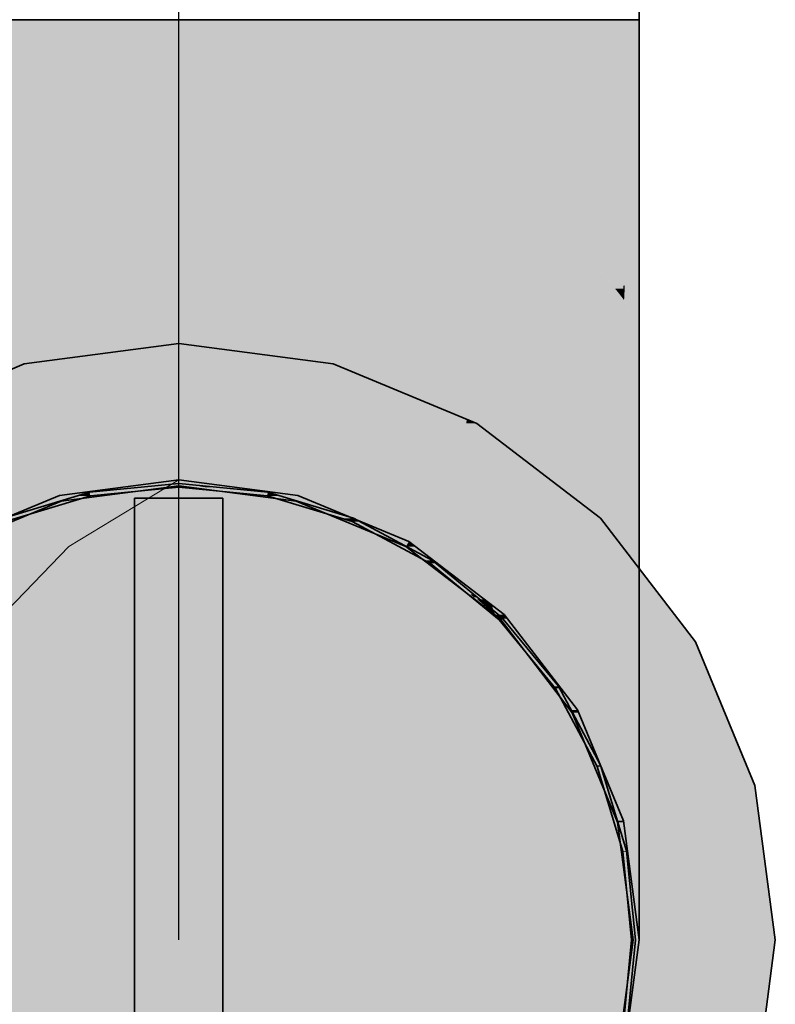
# Model space of a CAD drawing. Extents: x -350 to 540, y -53 to 541.
# Tile 69 of 256: x -192.36 to -190.31, y 118.7 to 121.38. Entities that reach past the tile are written whole.
import ezdxf
from ezdxf.lldxf.tags import DXFTag

# ---------------------------------------------------------------- set-up
doc = ezdxf.new("R2010")
doc.units = 0
doc.linetypes.add('_Hiddenline_', pattern=[3, 2, -1])
doc.layers.get('0').update_dxf_attribs({"lineweight": 35})
for name, color, linetype, lineweight, true_color in [('L_Abluft', 7, 'Continuous', 35, 0xf7d209), ('L_Abluft-Shading', 7, 'Continuous', 35, 0xf7d209), ('L_Auslass', 7, 'Continuous', 35, 0xababab), ('L_Auslass-Shading', 7, 'Continuous', 35, 0xababab), ('L_Bauteil', 7, 'Continuous', 35, 0xababab), ('L_Bauteil-Shading', 7, 'Continuous', 35, 0xababab)]:
    doc.layers.add(name, color=color, linetype=linetype, lineweight=lineweight, true_color=true_color)
tags = doc.linetypes.add('STRICHPUNKT2', pattern=[12.7, 6.35, -3.175, 0, -3.175]).pattern_tags.tags
tags[10:11] = [DXFTag(74, 4), DXFTag(75, 0), DXFTag(340, '0'), DXFTag(46, 0.0), DXFTag(50, 0.0), DXFTag(44, 0.0), DXFTag(45, 0.0)]
tags[8:9] = [DXFTag(74, 4), DXFTag(75, 0), DXFTag(340, '0'), DXFTag(46, 0.0), DXFTag(50, 0.0), DXFTag(44, 0.0), DXFTag(45, 0.0)]
tags[6:7] = [DXFTag(74, 4), DXFTag(75, 0), DXFTag(340, '0'), DXFTag(46, 0.0), DXFTag(50, 0.0), DXFTag(44, 0.0), DXFTag(45, 0.0)]
tags[4:5] = [DXFTag(74, 4), DXFTag(75, 0), DXFTag(340, '0'), DXFTag(46, 0.0), DXFTag(50, 0.0), DXFTag(44, 0.0), DXFTag(45, 0.0)]

# ---------------------------------------------------------------- blocks, each defined once
blk = doc.blocks.new('Shading-A06HSWC6NL', base_point=(-190.5291, 118.0666))
at = {"layer": 'L_Auslass-Shading', "color": 254, "true_color": 0xefebdc}
for points in [[(-191.9321, 120.4414), (-192.3513, 120.4414), (-191.9321, 120.4966)], [(-191.5128, 120.4414), (-191.9321, 120.4414), (-191.9321, 120.4966)], [(-192.308, 120.2796), (-192.7421, 120.2796), (-192.3513, 120.4414)], [(-191.9321, 118.8766), (-191.9321, 120.4414), (-192.3513, 120.4414)], [(-191.9321, 118.8766), (-191.5128, 120.4414), (-191.9321, 120.4414)], [(-191.15, 120.2911), (-191.553, 120.2911), (-191.5128, 120.4414)], [(-191.9321, 118.8766), (-192.308, 120.2796), (-192.7421, 120.2796)], [(-191.1567, 120.2196), (-191.5722, 120.2196), (-191.15, 120.2911)], [(-191.5722, 120.2196), (-191.15, 120.2911), (-191.553, 120.2911)], [(-191.1567, 120.2196), (-191.1221, 120.2796), (-191.1511, 120.2796)], [(-191.0439, 120.2196), (-191.1567, 120.2196), (-191.1221, 120.2796)], [(-191.1221, 120.2796), (-191.1511, 120.2796), (-191.15, 120.2911)], [(-191.9321, 118.8766), (-191.1567, 120.2196), (-191.5722, 120.2196)], [(-191.2149, 119.5937), (-191.518, 119.5937), (-191.1567, 120.2196)], [(-190.7865, 120.0221), (-191.1751, 120.0221), (-191.0439, 120.2196)], [(-191.1751, 120.0221), (-191.0439, 120.2196), (-191.1567, 120.2196)], [(-192.1664, 120.084), (-192.2556, 120.084), (-191.9321, 120.1266)], [(-192.2514, 120.0686), (-191.9321, 120.1106), (-192.0201, 120.1106)], [(-191.9321, 120.1106), (-192.0201, 120.1106), (-191.9321, 120.1266)], [(-191.8105, 120.1106), (-191.9321, 120.1106), (-191.9321, 120.1266)], [(-191.6085, 120.084), (-191.8105, 120.1106), (-191.9321, 120.1106)], [(-191.6085, 120.084), (-191.73, 120.084), (-191.9321, 120.1106)], [(-192.5197, 119.9591), (-192.5571, 119.9591), (-192.2556, 120.084)], [(-192.2514, 120.0686), (-192.2883, 120.0686), (-192.2556, 120.084)], [(-192.2514, 120.0686), (-192.1664, 120.084), (-192.2556, 120.084)], [(-191.6127, 120.0686), (-191.6085, 120.084), (-191.73, 120.084)], [(-191.5759, 120.0686), (-191.6127, 120.0686), (-191.6085, 120.084)], [(-191.3071, 119.9591), (-191.3444, 119.9591), (-191.6085, 120.084)], [(-192.5491, 119.9453), (-192.2514, 120.0686), (-192.2883, 120.0686)], [(-191.3151, 119.9453), (-191.5759, 120.0686), (-191.6127, 120.0686)], [(-191.9321, 118.8766), (-192.5934, 120.0221), (-193.0776, 120.0221)], [(-191.2149, 119.5937), (-190.7865, 120.0221), (-191.1751, 120.0221)], [(-190.7248, 119.9416), (-190.8671, 119.9416), (-190.7865, 120.0221)], [(-191.3151, 119.9453), (-191.3071, 119.9591), (-191.3444, 119.9591)], [(-191.2907, 119.9453), (-191.3151, 119.9453), (-191.3071, 119.9591)], [(-191.1024, 119.8021), (-191.1219, 119.8021), (-191.3071, 119.9591)], [(-191.1086, 119.7868), (-191.2907, 119.9453), (-191.3151, 119.9453)], [(-191.1039, 119.7868), (-191.1086, 119.7868), (-191.2907, 119.9453)], [(-190.9955, 119.5937), (-191.2149, 119.5937), (-190.7248, 119.9416)], [(-191.2149, 119.5937), (-190.7248, 119.9416), (-190.8671, 119.9416)], [(-190.7248, 119.5736), (-191.0111, 119.5736), (-190.7248, 119.9416)], [(-190.5291, 119.6866), (-190.7248, 119.6866), (-190.7248, 119.9416)], [(-191.1039, 119.7868), (-191.1024, 119.8021), (-191.1219, 119.8021)], [(-191.1042, 119.7835), (-191.1039, 119.7868), (-191.1086, 119.7868)], [(-191.0999, 119.7835), (-191.1042, 119.7835), (-191.1039, 119.7868)], [(-191.0825, 119.7868), (-191.1039, 119.7868), (-191.1024, 119.8021)], [(-191.0728, 119.7605), (-191.0825, 119.7868), (-191.1039, 119.7868)], [(-191.0482, 119.7605), (-191.0728, 119.7605), (-191.0825, 119.7868)], [(-191.0595, 119.7492), (-191.0999, 119.7835), (-191.1042, 119.7835)], [(-191.0595, 119.7492), (-191.0482, 119.7605), (-191.0728, 119.7605)], [(-191.0403, 119.7492), (-191.0595, 119.7492), (-191.0482, 119.7605)], [(-190.8495, 119.5016), (-190.8689, 119.5016), (-191.0482, 119.7605)], [(-190.8634, 119.4936), (-191.0403, 119.7492), (-191.0595, 119.7492)], [(-191.9321, 118.8766), (-192.7421, 119.6866), (-193.335, 119.6866)], [(-190.4823, 119.5736), (-190.7248, 119.5736), (-190.5291, 119.6866)], [(-190.7248, 119.5736), (-190.5291, 119.6866), (-190.7248, 119.6866)], [(-191.9321, 118.8766), (-191.2149, 119.5937), (-191.518, 119.5937)], [(-191.2448, 119.2734), (-191.5352, 119.2734), (-191.2149, 119.5937)], [(-191.2448, 119.2734), (-190.9955, 119.5937), (-191.2149, 119.5937)], [(-191.2448, 119.2734), (-190.7248, 119.5736), (-191.0111, 119.5736)], [(-190.7248, 119.2734), (-191.2448, 119.2734), (-190.7248, 119.5736)], [(-190.3673, 119.2959), (-190.7248, 119.2959), (-190.4823, 119.5736)], [(-190.7248, 119.2959), (-190.4823, 119.5736), (-190.7248, 119.5736)], [(-190.8634, 119.4936), (-190.8495, 119.5016), (-190.8689, 119.5016)], [(-190.8467, 119.4936), (-190.8634, 119.4936), (-190.8495, 119.5016)], [(-190.7401, 119.196), (-190.8467, 119.4936), (-190.8634, 119.4936)], [(-190.7247, 119.2001), (-190.7416, 119.2001), (-190.8495, 119.5016)], [(-190.7248, 119.2001), (-190.3547, 119.2001), (-190.3673, 119.2959)], [(-190.7248, 119.2001), (-190.3673, 119.2959), (-190.7248, 119.2959)], [(-193.3452, 118.8766), (-191.9321, 118.8766), (-193.3968, 119.2691)], [(-191.9321, 118.8766), (-192.6119, 119.2691), (-193.3968, 119.2691)], [(-191.9321, 118.8766), (-191.2448, 119.2734), (-191.5352, 119.2734)], [(-191.2651, 119.0553), (-191.6225, 119.0553), (-191.2448, 119.2734)], [(-190.7248, 119.2001), (-191.2516, 119.2001), (-190.7248, 119.2734)], [(-191.2516, 119.2001), (-190.7248, 119.2734), (-191.2448, 119.2734)], [(-191.2651, 119.0553), (-190.7248, 119.2001), (-191.2516, 119.2001)], [(-191.2651, 119.0553), (-190.7248, 119.0553), (-190.7248, 119.2001)], [(-190.7401, 119.196), (-190.7247, 119.2001), (-190.7416, 119.2001)], [(-190.7243, 119.196), (-190.7401, 119.196), (-190.7247, 119.2001)], [(-190.7248, 118.8766), (-190.3121, 118.8766), (-190.7248, 119.2001)], [(-190.3121, 118.8766), (-190.7248, 119.2001), (-190.3547, 119.2001)], [(-190.6981, 118.8766), (-190.6821, 118.8766), (-190.7247, 119.2001)], [(-190.6981, 118.8766), (-190.7243, 119.196), (-190.7401, 119.196)], [(-191.9321, 118.8766), (-191.2651, 119.0553), (-191.6225, 119.0553)], [(-191.9321, 118.8766), (-191.2817, 118.8766), (-191.2651, 119.0553)], [(-191.2817, 118.8766), (-190.7248, 118.8766), (-191.2651, 119.0553)], [(-190.7248, 118.8766), (-191.2651, 119.0553), (-190.7248, 119.0553)], [(-193.297, 118.5109), (-191.9321, 118.8766), (-193.3452, 118.8766)], [(-192.5655, 118.5109), (-193.297, 118.5109), (-191.9321, 118.8766)], [(-192.6903, 118.1184), (-193.2453, 118.1184), (-191.9321, 118.8766)], [(-192.5934, 117.7311), (-193.0776, 117.7311), (-191.9321, 118.8766)], [(-192.308, 117.4736), (-192.7421, 117.4736), (-191.9321, 118.8766)], [(-191.9321, 117.3118), (-192.3513, 117.3118), (-191.9321, 118.8766)], [(-191.2975, 118.7066), (-191.2817, 118.8766), (-191.9321, 118.8766)], [(-191.2975, 118.7066), (-191.6376, 118.7066), (-191.9321, 118.8766)], [(-191.3149, 118.5203), (-191.5757, 118.5203), (-191.9321, 118.8766)], [(-191.3371, 118.2816), (-191.5885, 118.2816), (-191.9321, 118.8766)], [(-191.372, 117.9065), (-191.6721, 117.9065), (-191.9321, 118.8766)], [(-191.5128, 117.3118), (-191.9321, 117.3118), (-191.9321, 118.8766)], [(-190.7248, 118.7066), (-191.2975, 118.7066), (-190.7248, 118.8766)], [(-191.2975, 118.7066), (-190.7248, 118.8766), (-191.2817, 118.8766)], [(-190.7243, 118.5572), (-190.7401, 118.5572), (-190.6981, 118.8766)], [(-190.3547, 118.5531), (-190.7248, 118.5531), (-190.3121, 118.8766)], [(-190.7248, 118.5531), (-190.3121, 118.8766), (-190.7248, 118.8766)], [(-190.7247, 118.5531), (-190.6821, 118.8766), (-190.6981, 118.8766)], [(-191.3149, 118.5203), (-191.2975, 118.7066), (-191.6376, 118.7066)], [(-190.7248, 118.5531), (-191.3118, 118.5531), (-191.2975, 118.7066)], [(-190.7248, 118.5531), (-190.7248, 118.7066), (-191.2975, 118.7066)]]:
    blk.add_solid(points, dxfattribs=at)
blk = doc.blocks.new('Shading-A06HSWC8NL', base_point=(-191.8121, 118.8766))
at = {"layer": 'L_Bauteil-Shading', "color": 9, "true_color": 0xbfc7d1}
for points in [[(-192.1021, 120.0928), (-192.174, 120.0928), (-191.9321, 120.1166)], [(-191.9321, 120.1066), (-192.0034, 120.1066), (-191.9321, 120.1166)], [(-191.855, 120.109), (-191.8779, 120.109), (-191.9321, 120.1166)], [(-191.8607, 120.1066), (-191.9321, 120.1066), (-191.9321, 120.1166)], [(-191.855, 120.1058), (-191.855, 120.109), (-191.8779, 120.109)], [(-191.8224, 120.1058), (-191.855, 120.1058), (-191.855, 120.109)], [(-192.3763, 120.0222), (-192.4066, 120.0222), (-192.174, 120.0928)], [(-192.4028, 120.013), (-192.172, 120.083), (-192.2021, 120.083)], [(-192.172, 120.083), (-192.2021, 120.083), (-192.174, 120.0928)], [(-192.172, 120.083), (-192.1021, 120.0928), (-192.174, 120.0928)], [(-192.172, 120.083), (-191.9321, 120.1066), (-192.0034, 120.1066)], [(-191.9239, 120.1058), (-191.8607, 120.1066), (-191.9321, 120.1066)], [(-191.855, 120.1058), (-191.9239, 120.1058), (-191.8607, 120.1066)], [(-191.855, 120.099), (-191.855, 120.1058), (-191.9239, 120.1058)], [(-191.762, 120.0928), (-191.8224, 120.1058), (-191.855, 120.1058)], [(-191.8066, 120.099), (-191.855, 120.099), (-191.855, 120.1058)], [(-191.6921, 120.083), (-191.8066, 120.099), (-191.855, 120.099)], [(-191.6901, 120.0928), (-191.762, 120.0928), (-191.8224, 120.1058)], [(-191.6921, 120.083), (-191.6901, 120.0928), (-191.762, 120.0928)], [(-191.662, 120.083), (-191.6921, 120.083), (-191.6901, 120.0928)], [(-191.4613, 120.013), (-191.662, 120.083), (-191.6921, 120.083)], [(-191.4575, 120.0222), (-191.4878, 120.0222), (-191.6901, 120.0928)], [(-191.4613, 120.013), (-191.4575, 120.0222), (-191.4878, 120.0222)], [(-191.4418, 120.013), (-191.4613, 120.013), (-191.4575, 120.0222)], [(-191.2487, 119.8993), (-191.4418, 120.013), (-191.4613, 120.013)], [(-191.2431, 119.9076), (-191.2628, 119.9076), (-191.4575, 120.0222)], [(-191.2487, 119.8993), (-191.2431, 119.9076), (-191.2628, 119.9076)], [(-191.2338, 119.8993), (-191.2487, 119.8993), (-191.2431, 119.9076)], [(-191.1368, 119.8074), (-191.2338, 119.8993), (-191.2487, 119.8993)], [(-191.1308, 119.8154), (-191.1398, 119.8154), (-191.2431, 119.9076)], [(-191.1308, 119.8074), (-191.1368, 119.8074), (-191.2338, 119.8993)], [(-191.1308, 119.8074), (-191.1308, 119.8154), (-191.1398, 119.8154)], [(-191.1211, 119.8074), (-191.1308, 119.8074), (-191.1308, 119.8154)], [(-191.1308, 119.8026), (-191.1308, 119.8074), (-191.1368, 119.8074)], [(-191.0702, 119.7534), (-191.1211, 119.8074), (-191.1308, 119.8074)], [(-191.1254, 119.8026), (-191.1308, 119.8026), (-191.1308, 119.8074)], [(-191.0623, 119.7463), (-191.1254, 119.8026), (-191.1308, 119.8026)], [(-191.0552, 119.7534), (-191.0702, 119.7534), (-191.1211, 119.8074)], [(-191.0623, 119.7463), (-191.0552, 119.7534), (-191.0702, 119.7534)], [(-191.0499, 119.7463), (-191.0623, 119.7463), (-191.0552, 119.7534)], [(-190.9093, 119.5599), (-191.0499, 119.7463), (-191.0623, 119.7463)], [(-190.901, 119.5655), (-190.9135, 119.5655), (-191.0552, 119.7534)], [(-190.9093, 119.5599), (-190.901, 119.5655), (-190.9135, 119.5655)], [(-190.8983, 119.5599), (-190.9093, 119.5599), (-190.901, 119.5655)], [(-190.7957, 119.3473), (-190.8983, 119.5599), (-190.9093, 119.5599)], [(-190.7865, 119.3511), (-190.7975, 119.3511), (-190.901, 119.5655)], [(-190.7957, 119.3473), (-190.7865, 119.3511), (-190.7975, 119.3511)], [(-190.7855, 119.3473), (-190.7957, 119.3473), (-190.7865, 119.3511)], [(-190.7257, 119.1166), (-190.7855, 119.3473), (-190.7957, 119.3473)], [(-190.7159, 119.1185), (-190.7262, 119.1185), (-190.7865, 119.3511)], [(-190.7257, 119.1166), (-190.7159, 119.1185), (-190.7262, 119.1185)], [(-190.7158, 119.1166), (-190.7257, 119.1166), (-190.7159, 119.1185)], [(-190.7021, 118.8766), (-190.6921, 118.8766), (-190.7159, 119.1185)], [(-190.7021, 118.8766), (-190.7158, 119.1166), (-190.7257, 119.1166)], [(-190.7158, 118.6366), (-190.7257, 118.6366), (-190.7021, 118.8766)], [(-190.7159, 118.6347), (-190.6921, 118.8766), (-190.7021, 118.8766)]]:
    blk.add_solid(points, dxfattribs=at)
at = {"layer": 'L_Bauteil-Shading', "color": 252, "true_color": 0x87847c}
for points in [[(-192.0521, 120.0357), (-191.8121, 120.0357), (-192.0521, 120.0766)], [(-191.8121, 120.0357), (-192.0521, 120.0766), (-191.8121, 120.0766)]]:
    blk.add_solid(points, dxfattribs=at)
at = {"layer": 'L_Bauteil-Shading', "color": 253, "true_color": 0xa5a298}
for points in [[(-192.0521, 119.9158), (-191.8121, 119.9158), (-192.0521, 120.0357)], [(-191.8121, 119.9158), (-192.0521, 120.0357), (-191.8121, 120.0357)]]:
    blk.add_solid(points, dxfattribs=at)
at = {"layer": 'L_Bauteil-Shading', "color": 9, "true_color": 0xc0bdb0}
for points in [[(-192.0521, 119.7251), (-191.8121, 119.7251), (-192.0521, 119.9158)], [(-191.8121, 119.7251), (-192.0521, 119.9158), (-191.8121, 119.9158)]]:
    blk.add_solid(points, dxfattribs=at)
at = {"layer": 'L_Bauteil-Shading', "color": 254, "true_color": 0xd6d2c5}
for points in [[(-192.0521, 119.4766), (-191.8121, 119.4766), (-192.0521, 119.7251)], [(-191.8121, 119.4766), (-192.0521, 119.7251), (-191.8121, 119.7251)]]:
    blk.add_solid(points, dxfattribs=at)
at = {"layer": 'L_Bauteil-Shading', "color": 254, "true_color": 0xe5e2d3}
for points in [[(-192.0521, 119.1872), (-191.8121, 119.1872), (-192.0521, 119.4766)], [(-191.8121, 119.1872), (-192.0521, 119.4766), (-191.8121, 119.4766)]]:
    blk.add_solid(points, dxfattribs=at)
at = {"layer": 'L_Bauteil-Shading', "color": 254, "true_color": 0xede9db}
for points in [[(-192.0521, 118.8766), (-191.8121, 118.8766), (-192.0521, 119.1872)], [(-191.8121, 118.8766), (-192.0521, 119.1872), (-191.8121, 119.1872)], [(-192.0521, 118.566), (-191.8121, 118.566), (-192.0521, 118.8766)], [(-191.8121, 118.566), (-192.0521, 118.8766), (-191.8121, 118.8766)]]:
    blk.add_solid(points, dxfattribs=at)
blk = doc.blocks.new('Shading-A06HSWCANL', base_point=(-192.2556, 117.6843))
at = {"layer": 'L_Abluft-Shading', "color": 40, "true_color": 0xecc908}
for points in [[(-192.2556, 120.4494), (-192.5571, 120.4494), (-192.2556, 121.3766)], [(-192.5571, 120.4494), (-192.2556, 121.3766), (-192.5571, 121.3766)], [(-191.3071, 121.2034), (-191.6085, 121.2034), (-191.6085, 121.3766)], [(-191.3071, 121.2034), (-191.5099, 121.3766), (-191.6085, 121.3766)], [(-191.3071, 121.2034), (-191.3071, 121.3766), (-191.5099, 121.3766)], [(-191.3071, 120.4494), (-191.6085, 120.4494), (-191.3071, 121.2034)], [(-191.6085, 120.4494), (-191.3071, 121.2034), (-191.6085, 121.2034)], [(-192.2556, 120.417), (-192.2556, 120.4494), (-192.5571, 120.4494)], [(-191.6085, 120.417), (-191.3071, 120.4494), (-191.6085, 120.4494)], [(-191.9321, 120.406), (-192.2556, 120.406), (-192.2556, 120.417)], [(-191.9321, 119.5229), (-192.2556, 119.5229), (-191.9321, 120.406)], [(-192.2556, 119.5229), (-191.9321, 120.406), (-192.2556, 120.406)], [(-191.6085, 120.406), (-191.9321, 120.406), (-191.6085, 120.417)], [(-191.6085, 119.5229), (-191.9321, 119.5229), (-191.6085, 120.406)], [(-191.9321, 119.5229), (-191.6085, 120.406), (-191.9321, 120.406)], [(-191.9321, 119.5016), (-191.9321, 119.5229), (-192.2556, 119.5229)], [(-191.9321, 119.5016), (-191.6085, 119.5229), (-191.9321, 119.5229)]]:
    blk.add_solid(points, dxfattribs=at)
at = {"layer": 'L_Abluft-Shading', "color": 40, "true_color": 0xf4d008}
for points in [[(-191.9321, 120.417), (-192.2556, 120.417), (-191.9321, 121.3766)], [(-192.2556, 120.417), (-191.9321, 121.3766), (-192.2556, 121.3766)], [(-191.6085, 120.417), (-191.9321, 120.417), (-191.6085, 121.3766)], [(-191.9321, 120.417), (-191.6085, 121.3766), (-191.9321, 121.3766)], [(-191.9321, 120.406), (-191.9321, 120.417), (-192.2556, 120.417)], [(-191.9321, 120.406), (-191.6085, 120.417), (-191.9321, 120.417)]]:
    blk.add_solid(points, dxfattribs=at)
at = {"layer": 'L_Abluft-Shading', "color": 52, "true_color": 0xdcbb08}
for points in [[(-191.0482, 121.2034), (-191.3071, 121.2034), (-191.0482, 121.3766)], [(-191.3071, 121.2034), (-191.0482, 121.3766), (-191.3071, 121.3766)], [(-191.0482, 120.9669), (-191.0482, 121.2034), (-191.3071, 121.2034)], [(-191.0482, 120.9669), (-191.3071, 120.9669), (-191.3071, 121.2034)], [(-191.0482, 120.5008), (-191.3071, 120.5008), (-191.0482, 120.9669)], [(-191.3071, 120.5008), (-191.0482, 120.9669), (-191.3071, 120.9669)], [(-191.3071, 120.4494), (-191.0482, 120.5008), (-191.3071, 120.5008)], [(-191.9321, 119.5016), (-192.2556, 119.5016), (-192.2556, 119.5229)], [(-191.6085, 119.5016), (-191.9321, 119.5016), (-191.6085, 119.5229)], [(-191.9321, 118.7551), (-192.2556, 118.7551), (-191.9321, 119.5016)], [(-192.2556, 118.7551), (-191.9321, 119.5016), (-192.2556, 119.5016)], [(-191.6085, 118.7551), (-191.9321, 118.7551), (-191.6085, 119.5016)], [(-191.9321, 118.7551), (-191.6085, 119.5016), (-191.9321, 119.5016)], [(-191.9321, 118.7249), (-191.9321, 118.7551), (-192.2556, 118.7551)], [(-191.9321, 118.7249), (-191.6085, 118.7551), (-191.9321, 118.7551)]]:
    blk.add_solid(points, dxfattribs=at)
at = {"layer": 'L_Abluft-Shading', "color": 42, "true_color": 0xc6a807}
for points in [[(-190.8495, 120.9669), (-191.0482, 120.9669), (-190.8495, 121.3766)], [(-191.0482, 120.9669), (-190.8495, 121.3766), (-191.0482, 121.3766)], [(-190.8495, 120.7676), (-190.8495, 120.9669), (-191.0482, 120.9669)], [(-190.8495, 120.7676), (-191.0482, 120.7676), (-191.0482, 120.9669)], [(-190.8495, 120.5678), (-191.0482, 120.5678), (-190.8495, 120.7676)], [(-191.0482, 120.5678), (-190.8495, 120.7676), (-191.0482, 120.7676)], [(-191.0482, 120.5008), (-190.8495, 120.5678), (-191.0482, 120.5678)], [(-191.9321, 118.7249), (-192.2556, 118.7249), (-192.2556, 118.7551)], [(-191.6085, 118.7249), (-191.9321, 118.7249), (-191.6085, 118.7551)], [(-191.9321, 118.1659), (-192.2556, 118.1659), (-191.9321, 118.7249)], [(-192.2556, 118.1659), (-191.9321, 118.7249), (-192.2556, 118.7249)], [(-191.6085, 118.1659), (-191.9321, 118.1659), (-191.6085, 118.7249)], [(-191.9321, 118.1659), (-191.6085, 118.7249), (-191.9321, 118.7249)]]:
    blk.add_solid(points, dxfattribs=at)
at = {"layer": 'L_Abluft-Shading', "color": 54, "true_color": 0xaa9106}
for points in [[(-190.7455, 120.7676), (-190.8495, 120.7676), (-190.8495, 121.3766)], [(-190.7247, 120.6458), (-190.7247, 121.3766), (-190.8495, 121.3766)], [(-190.7472, 120.6458), (-190.7455, 120.7676), (-190.8495, 120.7676)], [(-190.7395, 120.6366), (-190.8495, 120.6366), (-190.8495, 120.7676)], [(-190.7247, 120.6458), (-190.7472, 120.6458), (-190.7455, 120.7676)], [(-190.7395, 120.6366), (-190.7247, 120.6458), (-190.7472, 120.6458)], [(-190.8495, 120.5678), (-190.7395, 120.6366), (-190.8495, 120.6366)]]:
    blk.add_solid(points, dxfattribs=at)
at = {"layer": 'L_Abluft-Shading', "color": 44, "true_color": 0x8b7605}
for points in [[(-190.7206, 120.6537), (-190.7247, 120.6537), (-190.7079, 121.3766)], [(-190.7247, 120.6537), (-190.7079, 121.3766), (-190.7247, 121.3766)], [(-190.6821, 120.7295), (-190.7193, 120.7295), (-190.6821, 121.3766)], [(-190.7193, 120.7295), (-190.6821, 121.3766), (-190.7079, 121.3766)], [(-190.7206, 120.6537), (-190.6821, 120.7295), (-190.7193, 120.7295)], [(-190.7247, 120.6458), (-190.7206, 120.6537), (-190.7247, 120.6537)]]:
    blk.add_solid(points, dxfattribs=at)
at = {"layer": 'L_Abluft-Shading', "color": 56, "true_color": 0x8a7505}
for points in [[(-190.6821, 120.6537), (-190.7206, 120.6537), (-190.6821, 120.7295)], [(-190.721, 120.6458), (-190.7247, 120.6458), (-190.7206, 120.6537)], [(-190.7225, 120.6176), (-190.7247, 120.6176), (-190.721, 120.6458)], [(-190.7247, 120.6176), (-190.721, 120.6458), (-190.7247, 120.6458)], [(-190.6821, 120.6132), (-190.7227, 120.6132), (-190.6821, 120.6537)], [(-190.7227, 120.6132), (-190.6821, 120.6537), (-190.7206, 120.6537)], [(-190.7227, 120.6132), (-190.7225, 120.6176), (-190.7247, 120.6176)], [(-190.6821, 120.5212), (-190.7247, 120.5212), (-190.7247, 120.6176)], [(-190.6821, 120.5212), (-190.6821, 120.6132), (-190.7227, 120.6132)], [(-190.6821, 120.1266), (-190.7247, 120.1266), (-190.6821, 120.5212)], [(-190.7247, 120.1266), (-190.6821, 120.5212), (-190.7247, 120.5212)], [(-190.7247, 119.9648), (-190.6821, 120.1266), (-190.7247, 120.1266)]]:
    blk.add_solid(points, dxfattribs=at)
at = {"layer": 'L_Abluft-Shading', "color": 54, "true_color": 0xa78e06}
for points in [[(-190.7247, 120.6366), (-190.7395, 120.6366), (-190.7247, 120.6458)], [(-190.7247, 120.5678), (-190.8495, 120.5678), (-190.7247, 120.6176)], [(-190.8495, 120.5678), (-190.7247, 120.6176), (-190.7698, 120.6176)], [(-190.7247, 120.6176), (-190.7698, 120.6176), (-190.7395, 120.6366)], [(-190.7247, 120.6176), (-190.7247, 120.6366), (-190.7395, 120.6366)], [(-190.7247, 119.9648), (-190.8495, 119.9648), (-190.7247, 120.5678)], [(-190.8495, 119.9648), (-190.7247, 120.5678), (-190.8495, 120.5678)], [(-190.8495, 119.8141), (-190.7247, 119.9648), (-190.8495, 119.9648)]]:
    blk.add_solid(points, dxfattribs=at)
at = {"layer": 'L_Abluft-Shading', "color": 42, "true_color": 0xc1a407}
for points in [[(-190.8495, 120.5008), (-191.0482, 120.5008), (-190.8495, 120.5678)], [(-190.8495, 119.8141), (-191.0482, 119.8141), (-190.8495, 120.5008)], [(-191.0482, 119.8141), (-190.8495, 120.5008), (-191.0482, 120.5008)], [(-191.0482, 119.6847), (-190.8495, 119.8141), (-191.0482, 119.8141)], [(-192.2556, 118.7551), (-192.5571, 118.7551), (-192.5571, 118.8434)], [(-191.3071, 118.7551), (-191.6085, 118.7551), (-191.3071, 118.8434)], [(-192.2556, 118.274), (-192.5571, 118.274), (-192.2556, 118.7551)], [(-192.5571, 118.274), (-192.2556, 118.7551), (-192.5571, 118.7551)], [(-191.3071, 118.274), (-191.6085, 118.274), (-191.3071, 118.7551)], [(-191.6085, 118.274), (-191.3071, 118.7551), (-191.6085, 118.7551)]]:
    blk.add_solid(points, dxfattribs=at)
at = {"layer": 'L_Abluft-Shading', "color": 52, "true_color": 0xd6b607}
for points in [[(-191.0482, 120.4494), (-191.3071, 120.4494), (-191.0482, 120.5008)], [(-191.0482, 119.6847), (-191.3071, 119.6847), (-191.0482, 120.4494)], [(-191.3071, 119.6847), (-191.0482, 120.4494), (-191.3071, 120.4494)], [(-191.3071, 119.5853), (-191.0482, 119.6847), (-191.3071, 119.6847)], [(-192.2556, 119.5229), (-192.5571, 119.5229), (-192.5571, 119.5853)], [(-191.3071, 119.5229), (-191.6085, 119.5229), (-191.3071, 119.5853)], [(-192.2556, 118.8434), (-192.5571, 118.8434), (-192.2556, 119.5229)], [(-192.5571, 118.8434), (-192.2556, 119.5229), (-192.5571, 119.5229)], [(-191.3071, 118.8434), (-191.6085, 118.8434), (-191.3071, 119.5229)], [(-191.6085, 118.8434), (-191.3071, 119.5229), (-191.6085, 119.5229)], [(-192.2556, 118.7551), (-192.2556, 118.8434), (-192.5571, 118.8434)], [(-191.6085, 118.7551), (-191.3071, 118.8434), (-191.6085, 118.8434)]]:
    blk.add_solid(points, dxfattribs=at)
at = {"layer": 'L_Abluft-Shading', "color": 40, "true_color": 0xe5c208}
for points in [[(-192.2556, 120.417), (-192.5571, 120.417), (-192.5571, 120.4494)], [(-191.3071, 120.417), (-191.6085, 120.417), (-191.3071, 120.4494)], [(-192.2556, 119.5853), (-192.5571, 119.5853), (-192.2556, 120.417)], [(-192.5571, 119.5853), (-192.2556, 120.417), (-192.5571, 120.417)], [(-191.3071, 119.5853), (-191.6085, 119.5853), (-191.3071, 120.417)], [(-191.6085, 119.5853), (-191.3071, 120.417), (-191.6085, 120.417)], [(-192.2556, 119.5229), (-192.2556, 119.5853), (-192.5571, 119.5853)], [(-191.6085, 119.5229), (-191.3071, 119.5853), (-191.6085, 119.5853)]]:
    blk.add_solid(points, dxfattribs=at)
at = {"layer": 'L_Abluft-Shading', "color": 56, "true_color": 0x887304}
for points in [[(-190.6821, 119.9648), (-190.7247, 119.9648), (-190.6821, 120.1266)], [(-190.6821, 119.6088), (-190.7247, 119.6088), (-190.6821, 119.9648)], [(-190.7247, 119.6088), (-190.6821, 119.9648), (-190.7247, 119.9648)], [(-190.7247, 119.3801), (-190.6821, 119.6088), (-190.7247, 119.6088)]]:
    blk.add_solid(points, dxfattribs=at)
at = {"layer": 'L_Abluft-Shading', "color": 54, "true_color": 0xa18905}
for points in [[(-190.7247, 119.8141), (-190.8495, 119.8141), (-190.7247, 119.9648)], [(-190.7247, 119.3801), (-190.8495, 119.3801), (-190.7247, 119.8141)], [(-190.8495, 119.3801), (-190.7247, 119.8141), (-190.8495, 119.8141)], [(-190.8495, 119.1669), (-190.7247, 119.3801), (-190.8495, 119.3801)]]:
    blk.add_solid(points, dxfattribs=at)
at = {"layer": 'L_Abluft-Shading', "color": 42, "true_color": 0xb79b06}
for points in [[(-190.8495, 119.6847), (-191.0482, 119.6847), (-190.8495, 119.8141)], [(-190.8495, 119.1669), (-191.0482, 119.1669), (-190.8495, 119.6847)], [(-191.0482, 119.1669), (-190.8495, 119.6847), (-191.0482, 119.6847)], [(-191.0482, 118.9838), (-190.8495, 119.1669), (-191.0482, 119.1669)], [(-191.0482, 118.8434), (-191.3071, 118.8434), (-191.0482, 118.9838)], [(-191.0482, 118.4461), (-191.3071, 118.4461), (-191.0482, 118.8434)], [(-191.3071, 118.4461), (-191.0482, 118.8434), (-191.3071, 118.8434)]]:
    blk.add_solid(points, dxfattribs=at)
at = {"layer": 'L_Abluft-Shading', "color": 42, "true_color": 0xc9ab07}
for points in [[(-191.0482, 119.5853), (-191.3071, 119.5853), (-191.0482, 119.6847)], [(-191.0482, 118.9838), (-191.3071, 118.9838), (-191.0482, 119.5853)], [(-191.3071, 118.9838), (-191.0482, 119.5853), (-191.3071, 119.5853)], [(-191.3071, 118.8434), (-191.0482, 118.9838), (-191.3071, 118.9838)]]:
    blk.add_solid(points, dxfattribs=at)
at = {"layer": 'L_Abluft-Shading', "color": 56, "true_color": 0x857104}
for points in [[(-190.6821, 119.3801), (-190.7247, 119.3801), (-190.6821, 119.6088)], [(-190.6821, 119.2115), (-190.7247, 119.2115), (-190.6821, 119.3801)], [(-190.7247, 119.2115), (-190.6821, 119.3801), (-190.7247, 119.3801)], [(-190.7247, 118.9314), (-190.6821, 119.2115), (-190.7247, 119.2115)]]:
    blk.add_solid(points, dxfattribs=at)
at = {"layer": 'L_Abluft-Shading', "color": 44, "true_color": 0x988105}
for points in [[(-190.7247, 119.1669), (-190.8495, 119.1669), (-190.7247, 119.3801)], [(-190.7247, 118.9314), (-190.8495, 118.9314), (-190.7247, 119.1669)], [(-190.8495, 118.9314), (-190.7247, 119.1669), (-190.8495, 119.1669)], [(-190.8495, 118.6703), (-190.7247, 118.9314), (-190.8495, 118.9314)]]:
    blk.add_solid(points, dxfattribs=at)
at = {"layer": 'L_Abluft-Shading', "color": 46, "true_color": 0x816e04}
for points in [[(-190.6821, 118.9618), (-190.72, 118.9618), (-190.6821, 119.2115)], [(-190.6862, 118.9314), (-190.7247, 118.9314), (-190.6821, 118.9618)], [(-190.7247, 118.9314), (-190.6821, 118.9618), (-190.72, 118.9618)], [(-190.7247, 118.6493), (-190.6862, 118.9314), (-190.7247, 118.9314)]]:
    blk.add_solid(points, dxfattribs=at)
at = {"layer": 'L_Abluft-Shading', "color": 54, "true_color": 0xa99006}
for points in [[(-190.8495, 118.9838), (-191.0482, 118.9838), (-190.8495, 119.1669)], [(-190.8495, 118.6703), (-191.0482, 118.6703), (-190.8495, 118.9838)], [(-191.0482, 118.6703), (-190.8495, 118.9838), (-191.0482, 118.9838)]]:
    blk.add_solid(points, dxfattribs=at)
at = {"layer": 'L_Abluft-Shading', "color": 46, "true_color": 0x7d6a04}
for points in [[(-190.6821, 118.8917), (-190.6916, 118.8917), (-190.6821, 118.9618)], [(-190.714, 118.6493), (-190.7247, 118.6493), (-190.6821, 118.8917)], [(-190.7247, 118.6493), (-190.6821, 118.8917), (-190.6916, 118.8917)], [(-190.6821, 118.8766), (-190.684, 118.8766), (-190.6821, 118.8917)], [(-190.7227, 118.5682), (-190.7247, 118.5682), (-190.6821, 118.8766)], [(-190.7247, 118.5682), (-190.6821, 118.8766), (-190.684, 118.8766)]]:
    blk.add_solid(points, dxfattribs=at)
at = {"layer": 'L_Abluft-Shading', "color": 44, "true_color": 0x8d7805}
blk.add_solid([(-190.7247, 118.6703), (-190.8495, 118.6703), (-190.7247, 118.9314)], dxfattribs=at)
blk = doc.blocks.new('Bogen-A06HSWKYNL', base_point=(-193.1821, 117.6266))
at = {"color": 0, "linetype": 'ByBlock', "lineweight": -2, "ltscale": 0.35}
for p, q in [((-192.2556, 121.3766), (-192.5571, 121.3766)), ((-191.9321, 121.3766), (-192.2556, 121.3766)), ((-191.9321, 121.3766), (-191.6085, 121.3766)), ((-191.6085, 121.3766), (-191.3071, 121.3766)), ((-191.3071, 121.3766), (-191.0482, 121.3766)), ((-191.0482, 121.3766), (-190.8495, 121.3766)), ((-190.8495, 121.3766), (-190.7246, 121.3766)), ((-190.7246, 121.3766), (-190.6821, 121.3766)), ((-190.6821, 120.7295), (-190.6821, 121.3766)), ((-190.6821, 120.1266), (-190.6821, 120.7295)), ((-192.2556, 120.084), (-191.9321, 120.1266)), ((-191.9321, 120.1266), (-191.6085, 120.084)), ((-190.6821, 119.6088), (-190.6821, 120.1266)), ((-192.5571, 119.9591), (-192.2556, 120.084)), ((-191.6085, 120.084), (-191.3071, 119.9591)), ((-191.3071, 119.9591), (-191.0482, 119.7605)), ((-191.0482, 119.7605), (-190.8495, 119.5016)), ((-190.6821, 119.2115), (-190.6821, 119.6088)), ((-190.8495, 119.5016), (-190.7246, 119.2001)), ((-190.7246, 119.2001), (-190.6821, 118.8766)), ((-190.6821, 118.9618), (-190.6821, 119.2115)), ((-190.6821, 118.8766), (-190.6821, 118.9618)), ((-190.6821, 118.8766), (-190.7246, 118.5531))]:
    blk.add_line(p, q, dxfattribs=at)
at = {"color": 0, "linetype": 'STRICHPUNKT2', "lineweight": 25, "ltscale": 0.25}
for p, q in [((-191.9321, 120.7295), (-191.9321, 121.3766)), ((-191.9321, 120.1266), (-191.9321, 120.7295)), ((-191.9321, 119.6088), (-191.9321, 120.1266)), ((-191.9321, 119.2115), (-191.9321, 119.6088)), ((-191.9321, 118.9618), (-191.9321, 119.2115)), ((-191.9321, 118.8766), (-191.9321, 118.9618))]:
    blk.add_line(p, q, dxfattribs=at)
at = {"color": 0, "linetype": '_Hiddenline_', "lineweight": 18}
for p, q in [((-192.2307, 119.9451), (-191.9321, 120.1266)), ((-192.4735, 119.6939), (-192.2307, 119.9451))]:
    blk.add_line(p, q, dxfattribs=at)
blk = doc.blocks.new('Wickelfalzrohr-A06HSWO6NL', base_point=(-193.1821, 121.3766))
at = {"color": 0, "linetype": 'ByBlock', "lineweight": -2, "ltscale": 0.35}
for p, q in [((-193.1821, 123.8022), (-193.1821, 121.3766)), ((-192.4498, 123.8022), (-193.1821, 123.8022)), ((-191.4143, 123.8022), (-192.4498, 123.8022)), ((-190.6821, 123.8022), (-191.4143, 123.8022)), ((-190.6821, 121.3766), (-190.6821, 123.8022)), ((-192.4498, 121.3766), (-193.1821, 121.3766)), ((-191.4143, 121.3766), (-192.4498, 121.3766)), ((-190.6821, 121.3766), (-191.4143, 121.3766))]:
    blk.add_line(p, q, dxfattribs=at)
at = {"color": 0, "linetype": 'STRICHPUNKT2', "lineweight": 25, "ltscale": 0.25}
blk.add_line((-191.9321, 121.3766), (-191.9321, 123.8022), dxfattribs=at)
blk = doc.blocks.new('Z-LVS_125-A06HSWOWNL', base_point=(-193.5521, 117.2566))
at = {"color": 254, "linetype": 'ByBlock', "lineweight": -2, "ltscale": 0.35, "true_color": 0xefebdc}
for p, q in [((-192.3513, 120.4414), (-191.9321, 120.4966)), ((-191.9321, 120.4966), (-191.5128, 120.4414)), ((-192.7421, 120.2796), (-192.3513, 120.4414)), ((-191.5128, 120.4414), (-191.1221, 120.2796)), ((-191.1221, 120.2796), (-190.7865, 120.0221)), ((-192.2556, 120.084), (-191.9321, 120.1266)), ((-192.2514, 120.0685), (-191.9321, 120.1106)), ((-191.9321, 120.1266), (-191.6085, 120.084)), ((-191.9321, 120.1106), (-191.6127, 120.0685)), ((-192.5571, 119.9591), (-192.2556, 120.084)), ((-191.6085, 120.084), (-191.3071, 119.9591)), ((-192.5491, 119.9453), (-192.2514, 120.0685)), ((-191.6127, 120.0685), (-191.3151, 119.9453)), ((-190.7865, 120.0221), (-190.5291, 119.6866)), ((-191.3071, 119.9591), (-191.0482, 119.7605)), ((-191.3151, 119.9453), (-191.0595, 119.7492)), ((-191.0482, 119.7605), (-190.8495, 119.5016)), ((-191.0595, 119.7492), (-190.8634, 119.4936)), ((-190.5291, 119.6866), (-190.3673, 119.2959)), ((-190.8634, 119.4936), (-190.7401, 119.196)), ((-190.8495, 119.5016), (-190.7246, 119.2001)), ((-190.3673, 119.2959), (-190.3121, 118.8766)), ((-190.7246, 119.2001), (-190.6821, 118.8766)), ((-190.7401, 119.196), (-190.6981, 118.8766)), ((-190.6981, 118.8766), (-190.7401, 118.5572)), ((-190.6821, 118.8766), (-190.7246, 118.5531)), ((-190.3121, 118.8766), (-190.3673, 118.4573))]:
    blk.add_line(p, q, dxfattribs=at)
blk = doc.blocks.new('FKRS-EU_DE_125_Z00-A06HSWPYNL', base_point=(-193.1721, 116.0266))
at = {"color": 0, "linetype": '_Hiddenline_', "lineweight": 18}
for p, q in [((-192.2307, 119.9451), (-191.9321, 120.1266)), ((-192.4735, 119.6939), (-192.2307, 119.9451))]:
    blk.add_line(p, q, dxfattribs=at)
at = {"color": 9, "linetype": 'ByBlock', "lineweight": -2, "ltscale": 0.35, "true_color": 0xbfc7d1}
for p, q in [((-191.9321, 120.1166), (-192.174, 120.0928)), ((-191.6901, 120.0928), (-191.9321, 120.1166)), ((-192.174, 120.0928), (-192.4066, 120.0222)), ((-192.4028, 120.013), (-192.172, 120.083)), ((-192.172, 120.083), (-191.9321, 120.1066)), ((-191.9321, 120.1066), (-191.6921, 120.083)), ((-191.6921, 120.083), (-191.4614, 120.013)), ((-191.4575, 120.0222), (-191.6901, 120.0928)), ((-191.4614, 120.013), (-191.2487, 119.8993)), ((-191.2431, 119.9076), (-191.4575, 120.0222)), ((-191.2487, 119.8993), (-191.0623, 119.7463)), ((-191.0552, 119.7534), (-191.2431, 119.9076)), ((-191.0623, 119.7463), (-190.9093, 119.5599)), ((-190.901, 119.5655), (-191.0552, 119.7534)), ((-190.9093, 119.5599), (-190.7957, 119.3473)), ((-190.7864, 119.3511), (-190.901, 119.5655)), ((-190.7957, 119.3473), (-190.7257, 119.1166)), ((-190.7159, 119.1185), (-190.7864, 119.3511)), ((-190.6921, 118.8766), (-190.7159, 119.1185)), ((-190.7257, 119.1166), (-190.7021, 118.8766)), ((-190.7021, 118.8766), (-190.7257, 118.6366)), ((-190.7159, 118.6347), (-190.6921, 118.8766))]:
    blk.add_line(p, q, dxfattribs=at)
at = {"color": 254, "linetype": 'ByBlock', "lineweight": -2, "ltscale": 0.35, "true_color": 0xefebdc}
for p, q in [((-191.8121, 120.0766), (-192.0521, 120.0766)), ((-192.0521, 119.3737), (-192.0521, 120.0766)), ((-191.8121, 119.3737), (-191.8121, 120.0766)), ((-192.0521, 118.3795), (-192.0521, 119.3737)), ((-191.8121, 118.3795), (-191.8121, 119.3737))]:
    blk.add_line(p, q, dxfattribs=at)
blk = doc.blocks.new('Wickelfalzrohr-A06HSWQ0NL', base_point=(-193.1821, 117.6266))
at = {"color": 0, "linetype": 'ByBlock', "lineweight": -2, "ltscale": 0.35}
for p, q in [((-191.9321, 120.1266), (-192.2556, 120.084)), ((-191.6085, 120.084), (-191.9321, 120.1266)), ((-192.2556, 120.084), (-192.5571, 119.9591)), ((-191.3071, 119.9591), (-191.6085, 120.084)), ((-192.5571, 119.9591), (-192.8159, 119.7605)), ((-191.0482, 119.7605), (-191.3071, 119.9591)), ((-192.8159, 119.7605), (-193.0146, 119.5016)), ((-190.8495, 119.5016), (-191.0482, 119.7605)), ((-193.0146, 119.5016), (-193.1395, 119.2001)), ((-190.7246, 119.2001), (-190.8495, 119.5016)), ((-193.1395, 119.2001), (-193.1821, 118.8766)), ((-190.6821, 118.8766), (-190.7246, 119.2001)), ((-193.1821, 118.8766), (-193.1395, 118.5531)), ((-190.7246, 118.5531), (-190.6821, 118.8766)), ((-193.1395, 118.5531), (-193.0146, 118.2516)), ((-190.8495, 118.2516), (-190.7246, 118.5531)), ((-193.0146, 118.2516), (-192.8159, 117.9927)), ((-191.0482, 117.9927), (-190.8495, 118.2516)), ((-192.8159, 117.9927), (-192.5571, 117.7941)), ((-191.3071, 117.7941), (-191.0482, 117.9927)), ((-192.5571, 117.7941), (-192.2556, 117.6692)), ((-191.6085, 117.6692), (-191.3071, 117.7941)), ((-192.2556, 117.6692), (-191.9321, 117.6266)), ((-191.9321, 117.6266), (-191.6085, 117.6692))]:
    blk.add_line(p, q, dxfattribs=at)
at = {"color": 0, "linetype": '_Hiddenline_', "lineweight": 18}
for p, q in [((-192.2307, 119.9451), (-191.9321, 120.1266)), ((-192.4735, 119.6939), (-192.2307, 119.9451)), ((-192.6448, 119.3893), (-192.4735, 119.6939)), ((-192.7334, 119.0513), (-192.6448, 119.3893)), ((-192.7334, 118.7019), (-192.7334, 119.0513)), ((-192.6448, 118.3639), (-192.7334, 118.7019)), ((-192.4735, 118.0593), (-192.6448, 118.3639)), ((-192.2307, 117.8081), (-192.4735, 118.0593)), ((-191.9321, 117.6266), (-192.2307, 117.8081))]:
    blk.add_line(p, q, dxfattribs=at)
at = {"color": 0, "linetype": 'STRICHPUNKT2', "lineweight": 5, "ltscale": 0.13}
blk.add_line((-191.9321, 118.8766), (-191.9321, 118.8766), dxfattribs=at)
blk = doc.blocks.new('Wickelfalzrohr-A06HSWQ2NL', base_point=(-193.1821, 117.6266))
at = {"color": 0, "linetype": 'ByBlock', "lineweight": -2, "ltscale": 0.35}
for p, q in [((-191.9321, 120.1266), (-192.2556, 120.084)), ((-191.6085, 120.084), (-191.9321, 120.1266)), ((-192.2556, 120.084), (-192.5571, 119.9591)), ((-191.3071, 119.9591), (-191.6085, 120.084)), ((-192.5571, 119.9591), (-192.8159, 119.7605)), ((-191.0482, 119.7605), (-191.3071, 119.9591)), ((-192.8159, 119.7605), (-193.0146, 119.5016)), ((-190.8495, 119.5016), (-191.0482, 119.7605)), ((-193.0146, 119.5016), (-193.1395, 119.2001)), ((-190.7246, 119.2001), (-190.8495, 119.5016)), ((-193.1395, 119.2001), (-193.1821, 118.8766)), ((-190.6821, 118.8766), (-190.7246, 119.2001)), ((-193.1821, 118.8766), (-193.1395, 118.5531)), ((-190.7246, 118.5531), (-190.6821, 118.8766)), ((-193.1395, 118.5531), (-193.0146, 118.2516)), ((-190.8495, 118.2516), (-190.7246, 118.5531)), ((-193.0146, 118.2516), (-192.8159, 117.9927)), ((-191.0482, 117.9927), (-190.8495, 118.2516)), ((-192.8159, 117.9927), (-192.5571, 117.7941)), ((-191.3071, 117.7941), (-191.0482, 117.9927)), ((-192.5571, 117.7941), (-192.2556, 117.6692)), ((-191.6085, 117.6692), (-191.3071, 117.7941)), ((-192.2556, 117.6692), (-191.9321, 117.6266)), ((-191.9321, 117.6266), (-191.6085, 117.6692))]:
    blk.add_line(p, q, dxfattribs=at)
at = {"color": 0, "linetype": '_Hiddenline_', "lineweight": 18}
for p, q in [((-192.2307, 119.9451), (-191.9321, 120.1266)), ((-192.4735, 119.6939), (-192.2307, 119.9451)), ((-192.6448, 119.3893), (-192.4735, 119.6939)), ((-192.7334, 119.0513), (-192.6448, 119.3893)), ((-192.7334, 118.7019), (-192.7334, 119.0513)), ((-192.6448, 118.3639), (-192.7334, 118.7019)), ((-192.4735, 118.0593), (-192.6448, 118.3639)), ((-192.2307, 117.8081), (-192.4735, 118.0593)), ((-191.9321, 117.6266), (-192.2307, 117.8081))]:
    blk.add_line(p, q, dxfattribs=at)
at = {"color": 0, "linetype": 'STRICHPUNKT2', "lineweight": 5, "ltscale": 0.13}
blk.add_line((-191.9321, 118.8766), (-191.9321, 118.8766), dxfattribs=at)

msp = doc.modelspace()

# ---------------------------------------------------------------- block references
at = {"layer": 'L_Abluft', "ltscale": 0.35}
for name, p in [('Wickelfalzrohr-A06HSWO6NL', (-193.1821, 121.3766)), ('Bogen-A06HSWKYNL', (-193.1821, 117.6266)), ('Wickelfalzrohr-A06HSWQ0NL', (-193.1821, 117.6266)), ('Wickelfalzrohr-A06HSWQ2NL', (-193.1821, 117.6266))]:
    msp.add_blockref(name, p, dxfattribs=at)
at = {"layer": 'L_Abluft'}
msp.add_blockref('Shading-A06HSWCANL', (-192.2556, 117.6843), dxfattribs=at)
at = {"layer": 'L_Auslass'}
msp.add_blockref('Shading-A06HSWC6NL', (-190.5291, 118.0666), dxfattribs=at)
at = {"layer": 'L_Auslass', "ltscale": 0.35}
msp.add_blockref('Z-LVS_125-A06HSWOWNL', (-193.5521, 117.2566), dxfattribs=at)
at = {"layer": 'L_Bauteil', "ltscale": 0.35}
msp.add_blockref('FKRS-EU_DE_125_Z00-A06HSWPYNL', (-193.1721, 116.0266), dxfattribs=at)
at = {"layer": 'L_Bauteil'}
msp.add_blockref('Shading-A06HSWC8NL', (-191.8121, 118.8766), dxfattribs=at)

doc.saveas('drawing.dxf')
